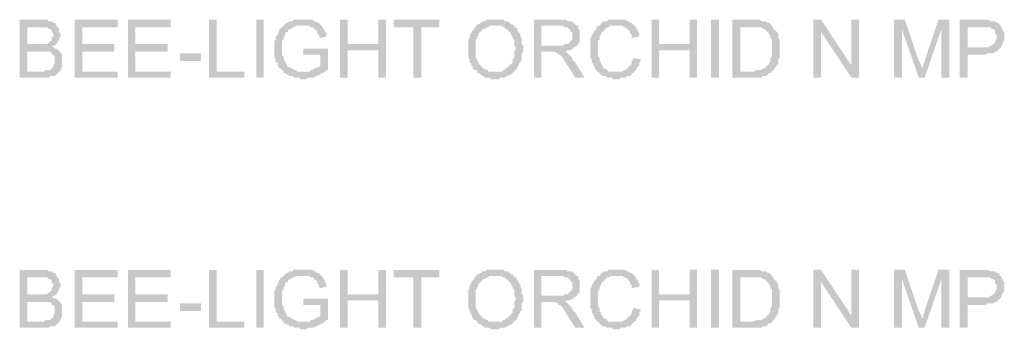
# Model space of a CAD drawing. Header units: millimetres. Extents: x -523 to 1404227, y -783705 to 1038705.
# Tile 174 of 256: x 402422 to 405153, y 240716 to 241575. Entities that reach past the tile are written whole.
import ezdxf

# ---------------------------------------------------------------- set-up
doc = ezdxf.new("R2010")
doc.units = ezdxf.units.MM
doc.linetypes.add('ACAD_ISO08W100', pattern=[36, 24, -3, 6, -3])
doc.layers.add('!!ELEKTRYKA', color=7, linetype='Continuous')

msp = doc.modelspace()

# ---------------------------------------------------------------- hatches: boundary and pattern name
at = {"layer": '!!ELEKTRYKA', "linetype": 'ACAD_ISO08W100'}
for points in [[(402480.96, 241575.39), (402421.94, 241575.39), (402421.94, 241414.51), (402480.96, 241414.51), (402485.72, 241414.51), (402489.53, 241414.51), (402498.1, 241414.51), (402501.9, 241414.51), (402501.9, 241414.51), (402506.66, 241418.79), (402510.47, 241418.79), (402515.23, 241418.79), (402519.04, 241418.79), (402523.8, 241422.98), (402527.61, 241427.26), (402527.61, 241427.26), (402527.61, 241427.26), (402532.37, 241431.45), (402442.88, 241431.45), (402442.88, 241486.47), (402480.96, 241486.47), (402532.37, 241490.76), (402527.61, 241490.76), (402523.8, 241494.95), (402519.04, 241494.95), (402515.23, 241499.23), (402510.47, 241499.23), (402510.47, 241499.23), (402515.23, 241503.42), (402519.04, 241503.42), (402442.88, 241507.7), (402442.88, 241554.25), (402472.39, 241554.25), (402527.61, 241554.25), (402523.8, 241558.44), (402523.8, 241562.73), (402519.04, 241566.91), (402515.23, 241566.91), (402510.47, 241571.2), (402506.66, 241571.2), (402506.66, 241571.2), (402501.9, 241571.2), (402498.1, 241575.39), (402489.53, 241575.39), (402485.72, 241575.39)], [(402693.32, 241575.36), (402574.44, 241575.36), (402574.44, 241414.54), (402693.32, 241414.54), (402693.32, 241431.47), (402595.36, 241431.47), (402595.36, 241486.54), (402684.76, 241486.54), (402684.76, 241507.65), (402595.36, 241507.65), (402595.36, 241554.25), (402693.32, 241554.25)], [(402840.88, 241575.48), (402722.11, 241575.48), (402722.11, 241414.62), (402840.88, 241414.62), (402840.88, 241431.53), (402743.01, 241431.53), (402743.01, 241486.55), (402832.33, 241486.55), (402832.33, 241507.73), (402743.01, 241507.73), (402743.01, 241554.29), (402840.88, 241554.29)], [(402967.94, 241575.38), (402947.07, 241575.38), (402947.07, 241414.48), (403044.79, 241414.48), (403044.79, 241431.46), (402967.94, 241431.46)], [(403209.1, 241575.49), (403204.36, 241575.49), (403200.57, 241575.49), (403195.83, 241575.49), (403192.04, 241575.49), (403183.51, 241575.49), (403179.72, 241575.49), (403179.72, 241571.23), (403174.99, 241571.23), (403171.2, 241571.23), (403166.46, 241566.96), (403162.67, 241566.96), (403157.93, 241562.7), (403157.93, 241562.7), (403154.14, 241558.53), (403149.4, 241554.26), (403145.61, 241554.26), (403145.61, 241550), (403140.87, 241545.83), (403140.87, 241541.57), (403137.08, 241537.3), (403137.08, 241537.3), (403137.08, 241533.13), (403132.34, 241528.87), (403132.34, 241524.6), (403132.34, 241520.43), (403128.55, 241516.17), (403128.55, 241511.91), (403128.55, 241507.74), (403128.55, 241503.47), (403128.55, 241499.21), (403128.55, 241495.04), (403128.55, 241490.77), (403128.55, 241486.51), (403128.55, 241482.34), (403128.55, 241473.81), (403128.55, 241469.64), (403132.34, 241465.38), (403132.34, 241461.11), (403132.34, 241456.94), (403137.08, 241456.94), (403137.08, 241452.68), (403137.08, 241448.42), (403140.87, 241444.25), (403140.87, 241439.98), (403145.61, 241439.98), (403149.4, 241435.72), (403154.14, 241431.55), (403154.14, 241427.28), (403209.1, 241431.55), (403204.36, 241431.55), (403200.57, 241431.55), (403195.83, 241431.55), (403192.04, 241431.55), (403188.25, 241435.72), (403183.51, 241435.72), (403179.72, 241439.98), (403174.99, 241439.98), (403171.2, 241444.25), (403166.46, 241444.25), (403162.67, 241448.42), (403162.67, 241452.68), (403157.93, 241456.94), (403157.93, 241461.11), (403157.93, 241461.11), (403154.14, 241465.38), (403154.14, 241469.64), (403154.14, 241473.81), (403149.4, 241478.08), (403149.4, 241482.34), (403149.4, 241486.51), (403149.4, 241490.77), (403149.4, 241495.04), (403149.4, 241495.04), (403149.4, 241503.47), (403149.4, 241507.74), (403149.4, 241511.91), (403149.4, 241516.17), (403154.14, 241520.43), (403154.14, 241524.6), (403154.14, 241528.87), (403157.93, 241528.87), (403157.93, 241533.13), (403157.93, 241537.3), (403162.67, 241541.57), (403166.46, 241541.57), (403166.46, 241545.83), (403171.2, 241550), (403174.99, 241550), (403179.72, 241554.26), (403183.51, 241554.26), (403183.51, 241554.26), (403188.25, 241558.53), (403192.04, 241558.53), (403195.83, 241558.53), (403204.36, 241558.53), (403209.1, 241558.53), (403259.32, 241558.53), (403255.53, 241562.7), (403251.74, 241566.96), (403247, 241566.96), (403243.21, 241571.23), (403238.48, 241571.23), (403238.48, 241571.23), (403234.69, 241575.49), (403229.95, 241575.49), (403226.16, 241575.49), (403221.42, 241575.49), (403217.63, 241575.49), (403212.89, 241575.49)], [(403331.55, 241575.47), (403310.73, 241575.47), (403310.73, 241414.57), (403331.55, 241414.57), (403331.55, 241490.76), (403416.73, 241490.76), (403331.55, 241507.7)], [(403438.11, 241575.37), (403416.34, 241575.37), (403416.34, 241507.7), (403332.12, 241507.7), (403416.34, 241490.76), (403416.34, 241414.58), (403438.11, 241414.58)], [(403585.8, 241575.44), (403459.09, 241575.44), (403459.09, 241554.26), (403513.93, 241554.26), (403513.93, 241414.5), (403535.68, 241414.5), (403535.68, 241554.26), (403585.8, 241554.26)], [(403742.62, 241575.45), (403742.62, 241575.45), (403734.12, 241575.45), (403729.4, 241575.45), (403725.62, 241575.45), (403720.9, 241575.45), (403717.13, 241575.45), (403712.41, 241571.2), (403708.63, 241571.2), (403703.91, 241571.2), (403703.91, 241566.95), (403700.13, 241566.95), (403695.41, 241562.7), (403691.63, 241562.7), (403742.62, 241558.55), (403746.4, 241558.55), (403751.12, 241558.55), (403754.89, 241558.55), (403759.61, 241558.55), (403763.39, 241554.3), (403768.11, 241554.3), (403768.11, 241550.05), (403771.89, 241550.05), (403776.61, 241545.8), (403780.39, 241541.55), (403780.39, 241541.55), (403785.11, 241537.3), (403785.11, 241533.15), (403788.88, 241528.9), (403788.88, 241524.65), (403793.6, 241520.4), (403793.6, 241516.15), (403793.6, 241511.9), (403793.6, 241507.75), (403793.6, 241503.5), (403797.38, 241499.25), (403797.38, 241495), (403797.38, 241490.75), (403793.6, 241486.51), (403793.6, 241482.35), (403793.6, 241478.1), (403793.6, 241473.85), (403793.6, 241469.61), (403788.88, 241465.36), (403788.88, 241461.11), (403788.88, 241456.86), (403785.11, 241452.71), (403780.39, 241448.46), (403780.39, 241448.46), (403780.39, 241448.46), (403776.61, 241444.21), (403771.89, 241439.96), (403768.11, 241439.96), (403768.11, 241435.71), (403763.39, 241435.71), (403759.61, 241431.46), (403754.89, 241431.46), (403751.12, 241431.46), (403746.4, 241431.46), (403742.62, 241431.46), (403793.6, 241431.46), (403793.6, 241431.46), (403797.38, 241435.71), (403802.1, 241439.96), (403802.1, 241444.21), (403805.88, 241448.46), (403805.88, 241452.71), (403805.88, 241452.71), (403810.6, 241456.86), (403810.6, 241461.11), (403814.38, 241461.11), (403814.38, 241465.36), (403814.38, 241469.61), (403814.38, 241473.85), (403814.38, 241482.35), (403819.1, 241486.51), (403819.1, 241490.75), (403819.1, 241495), (403819.1, 241499.25), (403819.1, 241503.5), (403814.38, 241507.75), (403814.38, 241511.9), (403814.38, 241516.15), (403814.38, 241520.4), (403814.38, 241524.65), (403810.6, 241528.9), (403810.6, 241533.15), (403810.6, 241537.3), (403805.88, 241537.3), (403805.88, 241541.55), (403802.1, 241545.8), (403802.1, 241550.05), (403797.38, 241554.3), (403793.6, 241554.3), (403793.6, 241558.55), (403788.88, 241562.7), (403785.11, 241562.7), (403780.39, 241566.95), (403780.39, 241566.95), (403776.61, 241571.2), (403771.89, 241571.2), (403768.11, 241571.2), (403763.39, 241575.45), (403759.61, 241575.45), (403754.89, 241575.45), (403751.12, 241575.45), (403746.4, 241575.45)], [(403919.96, 241575.41), (403848.28, 241575.41), (403848.28, 241414.59), (403869.03, 241414.59), (403869.03, 241486.56), (403894.49, 241486.56), (403933.16, 241486.56), (403933.16, 241486.56), (403941.65, 241490.8), (403945.43, 241490.8), (403950.14, 241490.8), (403953.91, 241495.05), (403958.63, 241495.05), (403958.63, 241499.2), (403962.4, 241499.2), (403967.12, 241503.44), (403967.12, 241503.44), (403869.03, 241503.44), (403869.03, 241558.52), (403919.96, 241558.52), (403967.12, 241558.52), (403962.4, 241562.77), (403958.63, 241567.01), (403958.63, 241567.01), (403953.91, 241571.16), (403950.14, 241571.16), (403950.14, 241571.16), (403945.43, 241571.16), (403941.65, 241571.16), (403936.94, 241575.41), (403928.45, 241575.41), (403924.67, 241575.41)], [(404076.53, 241575.42), (404076.53, 241575.42), (404072.76, 241575.42), (404068.05, 241575.42), (404064.28, 241575.42), (404059.57, 241575.42), (404055.8, 241575.42), (404051.09, 241571.18), (404047.32, 241571.18), (404042.61, 241571.18), (404038.84, 241566.94), (404038.84, 241566.94), (404034.13, 241566.94), (404034.13, 241562.7), (404030.36, 241558.46), (404025.65, 241558.46), (404021.88, 241554.32), (404021.88, 241550.08), (404017.17, 241545.84), (404013.4, 241541.6), (404013.4, 241537.36), (404013.4, 241537.36), (404008.69, 241533.12), (404008.69, 241533.12), (404008.69, 241528.88), (404004.92, 241524.64), (404004.92, 241520.4), (404004.92, 241516.16), (404004.92, 241511.92), (404004.92, 241503.44), (404004.92, 241499.2), (404004.92, 241495.05), (404004.92, 241490.81), (404004.92, 241486.57), (404004.92, 241482.33), (404004.92, 241478.09), (404004.92, 241473.85), (404004.92, 241469.61), (404008.69, 241465.37), (404008.69, 241461.13), (404008.69, 241456.89), (404013.4, 241452.65), (404013.4, 241452.65), (404013.4, 241448.41), (404017.17, 241444.17), (404017.17, 241439.93), (404021.88, 241435.69), (404021.88, 241431.54), (404025.65, 241431.54), (404030.36, 241427.3), (404076.53, 241431.54), (404076.53, 241431.54), (404068.05, 241431.54), (404064.28, 241431.54), (404059.57, 241431.54), (404055.8, 241431.54), (404051.09, 241435.69), (404051.09, 241435.69), (404047.32, 241439.93), (404042.61, 241439.93), (404038.84, 241444.17), (404038.84, 241448.41), (404034.13, 241452.65), (404034.13, 241456.89), (404030.36, 241461.13), (404030.36, 241461.13), (404030.36, 241465.37), (404030.36, 241469.61), (404025.65, 241473.85), (404025.65, 241478.09), (404025.65, 241482.33), (404025.65, 241486.57), (404025.65, 241490.81), (404025.65, 241495.05), (404025.65, 241495.05), (404025.65, 241499.2), (404025.65, 241503.44), (404025.65, 241507.68), (404025.65, 241511.92), (404025.65, 241516.16), (404030.36, 241520.4), (404030.36, 241524.64), (404030.36, 241528.88), (404034.13, 241533.12), (404034.13, 241537.36), (404038.84, 241541.6), (404042.61, 241545.84), (404042.61, 241545.84), (404047.32, 241550.08), (404047.32, 241550.08), (404051.09, 241554.32), (404055.8, 241554.32), (404059.57, 241558.46), (404064.28, 241558.46), (404068.05, 241558.46), (404072.76, 241558.46), (404076.53, 241558.46), (404127.41, 241558.46), (404123.64, 241562.7), (404118.93, 241566.94), (404115.16, 241566.94), (404115.16, 241566.94), (404110.45, 241571.18), (404106.68, 241571.18), (404101.97, 241575.42), (404098.2, 241575.42), (404093.49, 241575.42), (404089.72, 241575.42), (404085.01, 241575.42)], [(404195.38, 241575.39), (404174.67, 241575.39), (404174.67, 241414.54), (404195.38, 241414.54), (404195.38, 241490.68), (404280.08, 241490.68), (404195.38, 241507.62)], [(404300.77, 241575.43), (404280.07, 241575.43), (404280.07, 241507.67), (404195.37, 241507.67), (404280.07, 241490.83), (404280.07, 241414.6), (404300.77, 241414.6)], [(404454.39, 241575.45), (404398.94, 241575.45), (404398.94, 241414.55), (404458.14, 241414.55), (404462.84, 241414.55), (404466.6, 241414.55), (404471.3, 241414.55), (404475.06, 241414.55), (404479.76, 241414.55), (404483.52, 241418.78), (404488.22, 241418.78), (404491.98, 241418.78), (404496.68, 241423.01), (404496.68, 241423.01), (404500.44, 241427.24), (404505.14, 241427.24), (404508.9, 241431.47), (404508.9, 241431.47), (404420.55, 241431.47), (404420.55, 241554.21), (404454.39, 241554.21), (404508.9, 241558.44), (404505.14, 241562.67), (404505.14, 241562.67), (404500.44, 241566.9), (404496.68, 241566.9), (404491.98, 241571.13), (404488.22, 241571.13), (404483.52, 241571.13), (404483.52, 241571.13), (404479.76, 241571.13), (404475.06, 241575.45), (404471.3, 241575.45), (404466.6, 241575.45), (404458.14, 241575.45)], [(404644.79, 241575.43), (404623.2, 241575.43), (404623.2, 241414.58), (404644.79, 241414.58), (404644.79, 241541.55)], [(404750.35, 241575.41), (404728.78, 241575.41), (404728.78, 241448.43), (404728.78, 241414.58), (404750.35, 241414.58)], [(404877.46, 241575.43), (404847.47, 241575.43), (404847.47, 241414.54), (404869.02, 241414.54), (404869.02, 241550.04)], [(404877.29, 241575.37), (404868.86, 241549.98), (404915.71, 241414.5), (404924.14, 241435.68), (404924.14, 241439.89), (404924.14, 241444.2), (404924.14, 241448.42), (404919.46, 241452.63), (404919.46, 241456.85), (404915.71, 241461.07)], [(404999.39, 241575.41), (404970.36, 241575.41), (404931.95, 241461.14), (404931.95, 241461.14), (404931.95, 241456.92), (404928.21, 241452.71), (404928.21, 241448.4), (404928.21, 241444.18), (404923.52, 241439.97), (404923.52, 241435.75), (404915.09, 241414.58), (404931.95, 241414.58), (404978.79, 241550.02)], [(405088.61, 241575.41), (405029.64, 241575.41), (405029.64, 241414.52), (405051.17, 241414.52), (405051.17, 241478.07), (405093.29, 241478.07), (405097.03, 241478.07), (405101.71, 241478.07), (405105.45, 241482.29), (405110.13, 241482.29), (405113.88, 241482.29), (405118.56, 241482.29), (405123.24, 241482.29), (405126.98, 241486.5), (405131.66, 241486.5), (405135.41, 241490.71), (405135.41, 241490.71), (405140.09, 241495.02), (405140.09, 241495.02), (405051.17, 241499.23), (405051.17, 241554.26), (405093.29, 241554.26), (405143.83, 241558.47), (405140.09, 241558.47), (405140.09, 241562.68), (405135.41, 241566.99), (405131.66, 241566.99), (405126.98, 241571.2), (405123.24, 241571.2), (405118.56, 241571.2), (405113.88, 241571.2), (405113.88, 241571.2), (405110.13, 241575.41), (405105.45, 241575.41), (405101.71, 241575.41), (405097.03, 241575.41)], [(402527.35, 241554.26), (402472.15, 241554.26), (402476.91, 241554.26), (402480.71, 241554.26), (402489.28, 241554.26), (402493.09, 241554.26), (402493.09, 241554.26), (402497.85, 241554.26), (402497.85, 241554.26), (402501.65, 241550.07), (402506.41, 241550.07), (402510.22, 241545.78), (402510.22, 241545.78), (402510.22, 241541.6), (402514.98, 241537.31), (402514.98, 241533.13), (402514.98, 241528.84), (402510.22, 241524.65), (402510.22, 241520.47), (402510.22, 241516.18), (402506.41, 241516.18), (402506.41, 241512), (402501.65, 241512), (402497.85, 241507.71), (402493.09, 241507.71), (402493.09, 241507.71), (402489.28, 241507.71), (402480.71, 241507.71), (402476.91, 241507.71), (402442.64, 241507.71), (402518.79, 241503.52), (402522.59, 241507.71), (402527.35, 241512), (402527.35, 241516.18), (402531.16, 241516.18), (402531.16, 241520.47), (402531.16, 241524.65), (402535.92, 241528.84), (402535.92, 241533.13), (402535.92, 241533.13), (402535.92, 241537.31), (402531.16, 241541.6), (402531.16, 241545.78), (402531.16, 241550.07)], [(403260.43, 241558.5), (403209.29, 241558.5), (403209.29, 241558.5), (403213.08, 241558.5), (403217.81, 241558.5), (403221.6, 241558.5), (403226.34, 241558.5), (403230.12, 241554.24), (403230.12, 241554.24), (403234.86, 241554.24), (403238.65, 241549.97), (403243.38, 241545.81), (403247.17, 241545.81), (403247.17, 241541.55), (403247.17, 241537.28), (403251.91, 241533.12), (403251.91, 241528.85), (403255.7, 241524.59), (403272.75, 241528.85), (403272.75, 241533.12), (403272.75, 241537.28), (403268.96, 241541.55), (403268.96, 241545.81), (403264.22, 241549.97), (403264.22, 241554.24), (403260.43, 241554.24)], [(403691.6, 241562.73), (403686.88, 241558.48), (403686.88, 241554.32), (403683.1, 241554.32), (403683.1, 241550.08), (403678.38, 241545.83), (403678.38, 241545.83), (403674.6, 241541.58), (403674.6, 241537.33), (403669.88, 241533.08), (403669.88, 241528.92), (403669.88, 241524.67), (403666.1, 241520.42), (403666.1, 241516.17), (403666.1, 241511.92), (403666.1, 241507.77), (403666.1, 241503.52), (403666.1, 241499.27), (403666.1, 241490.77), (403666.1, 241490.77), (403666.1, 241486.52), (403666.1, 241482.37), (403666.1, 241478.12), (403666.1, 241473.87), (403666.1, 241469.62), (403669.88, 241465.37), (403669.88, 241461.12), (403669.88, 241456.97), (403674.6, 241452.72), (403674.6, 241452.72), (403674.6, 241448.47), (403678.38, 241444.22), (403678.38, 241439.97), (403683.1, 241435.72), (403686.88, 241435.72), (403691.6, 241431.56), (403691.6, 241427.31), (403695.38, 241427.31), (403700.1, 241423.06), (403703.87, 241423.06), (403703.87, 241418.81), (403708.6, 241418.81), (403712.37, 241414.57), (403717.1, 241414.57), (403720.87, 241414.57), (403725.59, 241414.57), (403729.37, 241410.32), (403737.87, 241410.32), (403742.59, 241410.32), (403742.59, 241410.32), (403746.37, 241410.32), (403751.09, 241410.32), (403754.87, 241414.57), (403759.59, 241414.57), (403763.37, 241414.57), (403768.09, 241414.57), (403771.87, 241418.81), (403776.59, 241418.81), (403780.36, 241423.06), (403780.36, 241423.06), (403785.09, 241423.06), (403788.86, 241427.31), (403792.64, 241431.56), (403742.59, 241431.56), (403742.59, 241431.56), (403734.09, 241431.56), (403729.37, 241431.56), (403725.59, 241431.56), (403720.87, 241431.56), (403720.87, 241435.72), (403717.1, 241435.72), (403712.37, 241439.97), (403708.6, 241439.97), (403703.87, 241444.22), (403700.1, 241448.47), (403700.1, 241448.47), (403700.1, 241448.47), (403695.38, 241452.72), (403695.38, 241456.97), (403691.6, 241461.12), (403691.6, 241465.37), (403686.88, 241469.62), (403686.88, 241473.87), (403686.88, 241478.12), (403686.88, 241482.37), (403686.88, 241486.52), (403686.88, 241490.77), (403686.88, 241495.02), (403686.88, 241503.52), (403686.88, 241507.77), (403686.88, 241511.92), (403686.88, 241516.17), (403686.88, 241520.42), (403691.6, 241524.67), (403691.6, 241528.92), (403695.38, 241533.08), (403695.38, 241537.33), (403695.38, 241537.33), (403700.1, 241541.58), (403703.87, 241545.83), (403703.87, 241545.83), (403708.6, 241550.08), (403712.37, 241550.08), (403717.1, 241554.32), (403720.87, 241554.32), (403725.59, 241558.48), (403729.37, 241558.48), (403734.09, 241558.48), (403737.87, 241558.48), (403742.59, 241558.48)], [(403966.8, 241558.5), (403920.59, 241558.5), (403924.37, 241558.5), (403929.08, 241558.5), (403932.85, 241554.25), (403937.57, 241554.25), (403941.34, 241554.25), (403946.06, 241550.01), (403946.06, 241550.01), (403949.83, 241545.77), (403949.83, 241541.52), (403954.54, 241541.52), (403954.54, 241537.28), (403954.54, 241528.88), (403954.54, 241528.88), (403954.54, 241524.64), (403954.54, 241520.4), (403949.83, 241516.15), (403949.83, 241516.15), (403946.06, 241511.91), (403941.34, 241507.67), (403937.57, 241507.67), (403937.57, 241507.67), (403932.85, 241507.67), (403929.08, 241503.42), (403924.37, 241503.42), (403920.59, 241503.42), (403915.88, 241503.42), (403869.67, 241503.42), (403966.8, 241503.42), (403971.52, 241507.67), (403971.52, 241511.91), (403975.29, 241511.91), (403975.29, 241516.15), (403975.29, 241520.4), (403975.29, 241524.64), (403975.29, 241528.88), (403975.29, 241533.13), (403975.29, 241537.28), (403975.29, 241541.52), (403975.29, 241545.77), (403971.52, 241550.01), (403971.52, 241554.25), (403971.52, 241558.5)], [(404128.23, 241558.44), (404077.37, 241558.44), (404081.14, 241558.44), (404085.85, 241558.44), (404089.62, 241558.44), (404094.32, 241558.44), (404098.09, 241554.2), (404102.8, 241554.2), (404106.57, 241549.97), (404106.57, 241549.97), (404111.28, 241545.73), (404115.04, 241541.49), (404115.04, 241537.25), (404119.75, 241533.01), (404119.75, 241528.78), (404119.75, 241524.54), (404140.47, 241528.78), (404140.47, 241533.01), (404140.47, 241537.25), (404136.71, 241541.49), (404136.71, 241545.73), (404132, 241549.97), (404132, 241554.2)], [(404508.91, 241558.57), (404453.47, 241554.34), (404453.47, 241554.34), (404461.92, 241554.34), (404466.62, 241554.34), (404470.38, 241554.34), (404475.08, 241554.34), (404478.84, 241554.34), (404478.84, 241554.34), (404483.54, 241550.02), (404487.3, 241550.02), (404487.3, 241550.02), (404491.99, 241545.79), (404495.75, 241541.56), (404500.45, 241537.33), (404500.45, 241533.1), (404500.45, 241533.1), (404504.21, 241533.1), (404504.21, 241528.87), (404504.21, 241524.64), (404508.91, 241520.42), (404508.91, 241516.19), (404508.91, 241511.96), (404508.91, 241507.73), (404508.91, 241499.27), (404508.91, 241495.04), (404508.91, 241490.82), (404508.91, 241486.59), (404508.91, 241482.36), (404508.91, 241478.13), (404508.91, 241473.9), (404504.21, 241469.58), (404504.21, 241465.35), (404504.21, 241465.35), (404504.21, 241456.89), (404500.45, 241456.89), (404500.45, 241452.66), (404495.75, 241448.43), (404491.99, 241444.21), (404491.99, 241444.21), (404487.3, 241439.98), (404483.54, 241439.98), (404478.84, 241435.75), (404478.84, 241435.75), (404475.08, 241435.75), (404470.38, 241435.75), (404466.62, 241435.75), (404458.17, 241431.52), (404453.47, 241431.52), (404419.64, 241431.52), (404508.91, 241431.52), (404512.67, 241435.75), (404517.37, 241439.98), (404517.37, 241444.21), (404521.12, 241444.21), (404521.12, 241448.43), (404525.82, 241452.66), (404525.82, 241456.89), (404525.82, 241461.12), (404525.82, 241465.35), (404529.58, 241469.58), (404529.58, 241473.9), (404529.58, 241478.13), (404529.58, 241482.36), (404529.58, 241486.59), (404529.58, 241490.82), (404529.58, 241495.04), (404529.58, 241499.27), (404529.58, 241503.5), (404529.58, 241507.73), (404529.58, 241511.96), (404529.58, 241516.19), (404529.58, 241520.42), (404525.82, 241524.64), (404525.82, 241528.87), (404525.82, 241533.1), (404525.82, 241537.33), (404521.12, 241541.56), (404521.12, 241545.79), (404517.37, 241545.79), (404512.67, 241550.02), (404512.67, 241554.34)], [(405144.62, 241558.41), (405093.15, 241554.2), (405093.15, 241554.2), (405101.57, 241554.2), (405106.25, 241554.2), (405109.99, 241554.2), (405109.99, 241554.2), (405114.67, 241554.2), (405118.41, 241549.99), (405123.09, 241549.99), (405126.84, 241545.77), (405126.84, 241545.77), (405126.84, 241541.56), (405126.84, 241537.26), (405131.52, 241533.05), (405131.52, 241528.84), (405131.52, 241524.62), (405131.52, 241520.32), (405126.84, 241516.11), (405126.84, 241511.9), (405123.09, 241507.69), (405123.09, 241507.69), (405118.41, 241503.38), (405114.67, 241503.38), (405109.99, 241499.17), (405106.25, 241499.17), (405101.57, 241499.17), (405097.83, 241499.17), (405093.15, 241499.17), (405051.03, 241499.17), (405139.94, 241494.96), (405144.62, 241499.17), (405144.62, 241503.38), (405148.36, 241507.69), (405148.36, 241511.9), (405153.04, 241516.11), (405153.04, 241520.32), (405153.04, 241524.62), (405153.04, 241528.84), (405153.04, 241528.84), (405153.04, 241533.05), (405153.04, 241537.26), (405153.04, 241541.56), (405148.36, 241545.77), (405148.36, 241549.99), (405144.62, 241554.2)], [(402531.16, 241490.77), (402480.71, 241486.58), (402480.71, 241486.58), (402484.52, 241486.58), (402489.28, 241486.58), (402493.09, 241486.58), (402497.85, 241486.58), (402501.65, 241486.58), (402506.41, 241486.58), (402510.22, 241482.3), (402510.22, 241478.11), (402514.98, 241478.11), (402518.79, 241473.83), (402518.79, 241469.64), (402518.79, 241465.36), (402518.79, 241461.17), (402518.79, 241461.17), (402518.79, 241456.88), (402518.79, 241452.7), (402514.98, 241448.41), (402514.98, 241444.23), (402510.22, 241439.94), (402510.22, 241439.94), (402506.41, 241435.75), (402501.65, 241435.75), (402497.85, 241435.75), (402497.85, 241435.75), (402493.09, 241435.75), (402489.28, 241431.57), (402480.71, 241431.57), (402442.64, 241431.57), (402531.16, 241431.57), (402535.92, 241435.75), (402535.92, 241439.94), (402539.73, 241444.23), (402539.73, 241448.41), (402539.73, 241452.7), (402539.73, 241456.88), (402539.73, 241461.17), (402539.73, 241465.36), (402539.73, 241469.64), (402539.73, 241473.83), (402539.73, 241478.11), (402535.92, 241482.3), (402535.92, 241486.58), (402531.16, 241486.58)], [(403277.25, 241495.04), (403209.04, 241495.04), (403209.04, 241478.08), (403255.46, 241478.08), (403255.46, 241448.43), (403255.46, 241448.43), (403251.67, 241444.16), (403246.94, 241444.16), (403243.15, 241439.99), (403238.41, 241439.99), (403234.62, 241435.73), (403234.62, 241435.73), (403229.88, 241435.73), (403226.09, 241431.47), (403221.35, 241431.47), (403217.56, 241431.47), (403213.77, 241431.47), (403209.04, 241431.47), (403154.08, 241427.3), (403157.87, 241427.3), (403162.61, 241423.03), (403166.4, 241423.03), (403171.14, 241418.77), (403174.93, 241418.77), (403179.67, 241418.77), (403183.46, 241414.6), (403188.19, 241414.6), (403191.98, 241414.6), (403196.72, 241414.6), (403200.51, 241410.34), (403205.25, 241410.34), (403209.04, 241410.34), (403213.77, 241410.34), (403217.56, 241410.34), (403221.35, 241414.6), (403226.09, 241414.6), (403229.88, 241414.6), (403234.62, 241414.6), (403238.41, 241414.6), (403243.15, 241418.77), (403243.15, 241418.77), (403246.94, 241418.77), (403251.67, 241423.03), (403255.46, 241423.03), (403260.2, 241427.3), (403263.99, 241427.3), (403268.73, 241431.47), (403272.52, 241435.73), (403277.25, 241435.73)], [(403932.92, 241486.52), (403895.2, 241486.52), (403898.97, 241486.52), (403903.69, 241486.52), (403907.46, 241486.52), (403907.46, 241486.52), (403912.17, 241482.27), (403915.94, 241482.27), (403915.94, 241478.03), (403920.66, 241478.03), (403924.43, 241473.79), (403929.14, 241469.54), (403929.14, 241465.3), (403932.92, 241465.3), (403932.92, 241461.06), (403937.63, 241456.91), (403937.63, 241452.67), (403941.4, 241448.42), (403963.09, 241414.57), (403988.55, 241414.57), (403963.09, 241456.91), (403963.09, 241456.91), (403958.37, 241461.06), (403954.6, 241465.3), (403954.6, 241469.54), (403949.89, 241473.79), (403946.12, 241478.03), (403946.12, 241478.03), (403941.4, 241482.27), (403941.4, 241482.27), (403937.63, 241486.52)], [(404123.72, 241469.58), (404123.72, 241469.58), (404123.72, 241465.35), (404119, 241461.11), (404119, 241456.87), (404119, 241452.63), (404115.24, 241448.39), (404110.53, 241444.15), (404110.53, 241444.15), (404106.76, 241439.91), (404106.76, 241439.91), (404102.05, 241435.76), (404098.28, 241435.76), (404093.57, 241431.52), (404089.8, 241431.52), (404085.09, 241431.52), (404081.32, 241431.52), (404076.61, 241431.52), (404030.45, 241427.29), (404034.22, 241423.05), (404034.22, 241423.05), (404038.93, 241418.81), (404042.7, 241418.81), (404047.41, 241418.81), (404051.17, 241414.57), (404055.89, 241414.57), (404059.65, 241414.57), (404064.36, 241414.57), (404068.13, 241410.33), (404072.84, 241410.33), (404076.61, 241410.33), (404081.32, 241410.33), (404085.09, 241410.33), (404089.8, 241414.57), (404093.57, 241414.57), (404098.28, 241414.57), (404102.05, 241414.57), (404106.76, 241418.81), (404110.53, 241418.81), (404115.24, 241418.81), (404119, 241423.05), (404119, 241427.29), (404123.72, 241427.29), (404127.48, 241431.52), (404127.48, 241431.52), (404132.19, 241435.76), (404132.19, 241439.91), (404135.96, 241444.15), (404140.67, 241448.39), (404140.67, 241452.63), (404140.67, 241456.87), (404144.44, 241461.11), (404144.44, 241465.35)], [(402480.96, 240881.13), (402421.94, 240881.13), (402421.94, 240720.25), (402480.96, 240720.25), (402485.72, 240720.25), (402489.53, 240720.25), (402498.1, 240720.25), (402501.9, 240720.25), (402501.9, 240720.25), (402506.66, 240724.44), (402510.47, 240724.44), (402515.23, 240724.44), (402519.04, 240724.44), (402523.8, 240728.72), (402527.61, 240732.91), (402527.61, 240732.91), (402527.61, 240732.91), (402532.37, 240737.19), (402442.88, 240737.19), (402442.88, 240792.21), (402480.96, 240792.21), (402532.37, 240796.5), (402527.61, 240796.5), (402523.8, 240800.69), (402519.04, 240800.69), (402515.23, 240804.88), (402510.47, 240804.88), (402510.47, 240804.88), (402515.23, 240809.16), (402519.04, 240809.16), (402442.88, 240813.35), (402442.88, 240859.99), (402472.39, 240859.99), (402527.61, 240859.99), (402523.8, 240864.18), (402523.8, 240868.47), (402519.04, 240872.65), (402515.23, 240872.65), (402510.47, 240876.84), (402506.66, 240876.84), (402506.66, 240876.84), (402501.9, 240876.84), (402498.1, 240881.13), (402489.53, 240881.13), (402485.72, 240881.13)], [(402527.35, 240859.99), (402472.15, 240859.99), (402476.91, 240859.99), (402480.71, 240859.99), (402489.28, 240859.99), (402493.09, 240859.99), (402493.09, 240859.99), (402497.85, 240859.99), (402497.85, 240859.99), (402501.65, 240855.81), (402506.41, 240855.81), (402510.22, 240851.52), (402510.22, 240851.52), (402510.22, 240847.34), (402514.98, 240843.05), (402514.98, 240838.86), (402514.98, 240834.58), (402510.22, 240830.39), (402510.22, 240826.11), (402510.22, 240821.92), (402506.41, 240821.92), (402506.41, 240817.64), (402501.65, 240817.64), (402497.85, 240813.45), (402493.09, 240813.45), (402493.09, 240813.45), (402489.28, 240813.45), (402480.71, 240813.45), (402476.91, 240813.45), (402442.64, 240813.45), (402518.79, 240809.17), (402522.59, 240813.45), (402527.35, 240817.64), (402527.35, 240821.92), (402531.16, 240821.92), (402531.16, 240826.11), (402531.16, 240830.39), (402535.92, 240834.58), (402535.92, 240838.86), (402535.92, 240838.86), (402535.92, 240843.05), (402531.16, 240847.34), (402531.16, 240851.52), (402531.16, 240855.81)], [(402693.32, 240881.12), (402574.44, 240881.12), (402574.44, 240720.21), (402693.32, 240720.21), (402693.32, 240737.13), (402595.36, 240737.13), (402595.36, 240792.2), (402684.76, 240792.2), (402684.76, 240813.41), (402595.36, 240813.41), (402595.36, 240859.91), (402693.32, 240859.91)], [(402840.88, 240881.13), (402722.11, 240881.13), (402722.11, 240720.28), (402840.88, 240720.28), (402840.88, 240737.19), (402743.01, 240737.19), (402743.01, 240792.3), (402832.33, 240792.3), (402832.33, 240813.39), (402743.01, 240813.39), (402743.01, 240860.04), (402840.88, 240860.04)], [(402967.94, 240881.1), (402947.07, 240881.1), (402947.07, 240720.19), (403044.79, 240720.19), (403044.79, 240737.18), (402967.94, 240737.18)], [(403209.1, 240881.17), (403204.36, 240881.17), (403200.57, 240881.17), (403195.83, 240881.17), (403192.04, 240881.17), (403183.51, 240881.17), (403179.72, 240881.17), (403179.72, 240876.91), (403174.99, 240876.91), (403171.2, 240876.91), (403166.46, 240872.74), (403162.67, 240872.74), (403157.93, 240868.47), (403157.93, 240868.47), (403154.14, 240864.21), (403149.4, 240860.04), (403145.61, 240860.04), (403145.61, 240855.78), (403140.87, 240851.51), (403140.87, 240847.25), (403137.08, 240843.08), (403137.08, 240843.08), (403137.08, 240838.81), (403132.34, 240834.55), (403132.34, 240830.38), (403132.34, 240826.11), (403128.55, 240821.85), (403128.55, 240817.68), (403128.55, 240813.42), (403128.55, 240809.15), (403128.55, 240804.98), (403128.55, 240800.72), (403128.55, 240796.45), (403128.55, 240792.28), (403128.55, 240788.02), (403128.55, 240779.59), (403128.55, 240775.32), (403132.34, 240771.06), (403132.34, 240766.89), (403132.34, 240762.62), (403137.08, 240762.62), (403137.08, 240758.36), (403137.08, 240754.19), (403140.87, 240749.93), (403140.87, 240745.66), (403145.61, 240745.66), (403149.4, 240741.49), (403154.14, 240737.23), (403154.14, 240732.96), (403209.1, 240737.23), (403204.36, 240737.23), (403200.57, 240737.23), (403195.83, 240737.23), (403192.04, 240737.23), (403188.25, 240741.49), (403183.51, 240741.49), (403179.72, 240745.66), (403174.99, 240745.66), (403171.2, 240749.93), (403166.46, 240749.93), (403162.67, 240754.19), (403162.67, 240758.36), (403157.93, 240762.62), (403157.93, 240766.89), (403157.93, 240766.89), (403154.14, 240771.06), (403154.14, 240775.32), (403154.14, 240779.59), (403149.4, 240783.76), (403149.4, 240788.02), (403149.4, 240792.28), (403149.4, 240796.45), (403149.4, 240800.72), (403149.4, 240800.72), (403149.4, 240809.15), (403149.4, 240813.42), (403149.4, 240817.68), (403149.4, 240821.85), (403154.14, 240826.11), (403154.14, 240830.38), (403154.14, 240834.55), (403157.93, 240834.55), (403157.93, 240838.81), (403157.93, 240843.08), (403162.67, 240847.25), (403166.46, 240847.25), (403166.46, 240851.51), (403171.2, 240855.78), (403174.99, 240855.78), (403179.72, 240860.04), (403183.51, 240860.04), (403183.51, 240860.04), (403188.25, 240864.21), (403192.04, 240864.21), (403195.83, 240864.21), (403204.36, 240864.21), (403209.1, 240864.21), (403259.32, 240864.21), (403255.53, 240868.47), (403251.74, 240872.74), (403247, 240872.74), (403243.21, 240876.91), (403238.48, 240876.91), (403238.48, 240876.91), (403234.69, 240881.17), (403229.95, 240881.17), (403226.16, 240881.17), (403221.42, 240881.17), (403217.63, 240881.17), (403212.89, 240881.17)], [(403260.43, 240864.16), (403209.29, 240864.16), (403209.29, 240864.16), (403213.08, 240864.16), (403217.81, 240864.16), (403221.6, 240864.16), (403226.34, 240864.16), (403230.12, 240860), (403230.12, 240860), (403234.86, 240860), (403238.65, 240855.73), (403243.38, 240851.47), (403247.17, 240851.47), (403247.17, 240847.3), (403247.17, 240843.04), (403251.91, 240838.78), (403251.91, 240834.52), (403255.7, 240830.35), (403272.75, 240834.52), (403272.75, 240838.78), (403272.75, 240843.04), (403268.96, 240847.3), (403268.96, 240851.47), (403264.22, 240855.73), (403264.22, 240860), (403260.43, 240860)], [(403331.55, 240881.12), (403310.73, 240881.12), (403310.73, 240720.31), (403331.55, 240720.31), (403331.55, 240796.5), (403416.73, 240796.5), (403331.55, 240813.45)], [(403438.11, 240881.11), (403416.34, 240881.11), (403416.34, 240813.35), (403332.12, 240813.35), (403416.34, 240796.41), (403416.34, 240720.23), (403438.11, 240720.23)], [(403585.8, 240881.09), (403459.09, 240881.09), (403459.09, 240859.91), (403513.93, 240859.91), (403513.93, 240720.25), (403535.68, 240720.25), (403535.68, 240859.91), (403585.8, 240859.91)], [(403691.6, 240868.46), (403686.88, 240864.22), (403686.88, 240859.97), (403683.1, 240859.97), (403683.1, 240855.81), (403678.38, 240851.56), (403678.38, 240851.56), (403674.6, 240847.31), (403674.6, 240843.06), (403669.88, 240838.81), (403669.88, 240834.56), (403669.88, 240830.41), (403666.1, 240826.16), (403666.1, 240821.91), (403666.1, 240817.66), (403666.1, 240813.41), (403666.1, 240809.16), (403666.1, 240805.01), (403666.1, 240796.51), (403666.1, 240796.51), (403666.1, 240792.26), (403666.1, 240788.01), (403666.1, 240783.76), (403666.1, 240779.6), (403666.1, 240775.35), (403669.88, 240771.11), (403669.88, 240766.86), (403669.88, 240762.61), (403674.6, 240758.36), (403674.6, 240758.36), (403674.6, 240754.2), (403678.38, 240749.95), (403678.38, 240745.7), (403683.1, 240741.45), (403686.88, 240741.45), (403691.6, 240737.2), (403691.6, 240732.95), (403695.38, 240732.95), (403700.1, 240728.8), (403703.87, 240728.8), (403703.87, 240724.55), (403708.6, 240724.55), (403712.37, 240720.3), (403717.1, 240720.3), (403720.87, 240720.3), (403725.59, 240720.3), (403729.37, 240716.05), (403737.87, 240716.05), (403742.59, 240716.05), (403742.59, 240716.05), (403746.37, 240716.05), (403751.09, 240716.05), (403754.87, 240720.3), (403759.59, 240720.3), (403763.37, 240720.3), (403768.09, 240720.3), (403771.87, 240724.55), (403776.59, 240724.55), (403780.36, 240728.8), (403780.36, 240728.8), (403785.09, 240728.8), (403788.86, 240732.95), (403792.64, 240737.2), (403742.59, 240737.2), (403742.59, 240737.2), (403734.09, 240737.2), (403729.37, 240737.2), (403725.59, 240737.2), (403720.87, 240737.2), (403720.87, 240741.45), (403717.1, 240741.45), (403712.37, 240745.7), (403708.6, 240745.7), (403703.87, 240749.95), (403700.1, 240754.2), (403700.1, 240754.2), (403700.1, 240754.2), (403695.38, 240758.36), (403695.38, 240762.61), (403691.6, 240766.86), (403691.6, 240771.11), (403686.88, 240775.35), (403686.88, 240779.6), (403686.88, 240783.76), (403686.88, 240788.01), (403686.88, 240792.26), (403686.88, 240796.51), (403686.88, 240800.76), (403686.88, 240809.16), (403686.88, 240813.41), (403686.88, 240817.66), (403686.88, 240821.91), (403686.88, 240826.16), (403691.6, 240830.41), (403691.6, 240834.56), (403695.38, 240838.81), (403695.38, 240843.06), (403695.38, 240843.06), (403700.1, 240847.31), (403703.87, 240851.56), (403703.87, 240851.56), (403708.6, 240855.81), (403712.37, 240855.81), (403717.1, 240859.97), (403720.87, 240859.97), (403725.59, 240864.22), (403729.37, 240864.22), (403734.09, 240864.22), (403737.87, 240864.22), (403742.59, 240864.22)], [(403742.62, 240881.2), (403742.62, 240881.2), (403734.12, 240881.2), (403729.4, 240881.2), (403725.62, 240881.2), (403720.9, 240881.2), (403717.13, 240881.2), (403712.41, 240876.95), (403708.63, 240876.95), (403703.91, 240876.95), (403703.91, 240872.71), (403700.13, 240872.71), (403695.41, 240868.46), (403691.63, 240868.46), (403742.62, 240864.21), (403746.4, 240864.21), (403751.12, 240864.21), (403754.89, 240864.21), (403759.61, 240864.21), (403763.39, 240859.96), (403768.11, 240859.96), (403768.11, 240855.71), (403771.89, 240855.71), (403776.61, 240851.56), (403780.39, 240847.31), (403780.39, 240847.31), (403785.11, 240843.06), (403785.11, 240838.81), (403788.88, 240834.56), (403788.88, 240830.31), (403793.6, 240826.16), (403793.6, 240821.91), (403793.6, 240817.66), (403793.6, 240813.41), (403793.6, 240809.16), (403797.38, 240804.91), (403797.38, 240800.76), (403797.38, 240796.51), (403793.6, 240792.26), (403793.6, 240788.01), (403793.6, 240783.77), (403793.6, 240779.52), (403793.6, 240775.36), (403788.88, 240771.11), (403788.88, 240766.86), (403788.88, 240762.62), (403785.11, 240758.37), (403780.39, 240754.12), (403780.39, 240754.12), (403780.39, 240754.12), (403776.61, 240749.96), (403771.89, 240745.72), (403768.11, 240745.72), (403768.11, 240741.47), (403763.39, 240741.47), (403759.61, 240737.22), (403754.89, 240737.22), (403751.12, 240737.22), (403746.4, 240737.22), (403742.62, 240737.22), (403793.6, 240737.22), (403793.6, 240737.22), (403797.38, 240741.47), (403802.1, 240745.72), (403802.1, 240749.96), (403805.88, 240754.12), (403805.88, 240758.37), (403805.88, 240758.37), (403810.6, 240762.62), (403810.6, 240766.86), (403814.38, 240766.86), (403814.38, 240771.11), (403814.38, 240775.36), (403814.38, 240779.52), (403814.38, 240788.01), (403819.1, 240792.26), (403819.1, 240796.51), (403819.1, 240800.76), (403819.1, 240804.91), (403819.1, 240809.16), (403814.38, 240813.41), (403814.38, 240817.66), (403814.38, 240821.91), (403814.38, 240826.16), (403814.38, 240830.31), (403810.6, 240834.56), (403810.6, 240838.81), (403810.6, 240843.06), (403805.88, 240843.06), (403805.88, 240847.31), (403802.1, 240851.56), (403802.1, 240855.71), (403797.38, 240859.96), (403793.6, 240859.96), (403793.6, 240864.21), (403788.88, 240868.46), (403785.11, 240868.46), (403780.39, 240872.71), (403780.39, 240872.71), (403776.61, 240876.95), (403771.89, 240876.95), (403768.11, 240876.95), (403763.39, 240881.2), (403759.61, 240881.2), (403754.89, 240881.2), (403751.12, 240881.2), (403746.4, 240881.2)], [(403919.96, 240881.12), (403848.28, 240881.12), (403848.28, 240720.3), (403869.03, 240720.3), (403869.03, 240792.27), (403894.49, 240792.27), (403933.16, 240792.27), (403933.16, 240792.27), (403941.65, 240796.51), (403945.43, 240796.51), (403950.14, 240796.51), (403953.91, 240800.75), (403958.63, 240800.75), (403958.63, 240805), (403962.4, 240805), (403967.12, 240809.15), (403967.12, 240809.15), (403869.03, 240809.15), (403869.03, 240864.23), (403919.96, 240864.23), (403967.12, 240864.23), (403962.4, 240868.48), (403958.63, 240872.72), (403958.63, 240872.72), (403953.91, 240876.97), (403950.14, 240876.97), (403950.14, 240876.97), (403945.43, 240876.97), (403941.65, 240876.97), (403936.94, 240881.12), (403928.45, 240881.12), (403924.67, 240881.12)], [(403966.8, 240864.21), (403920.59, 240864.21), (403924.37, 240864.21), (403929.08, 240864.21), (403932.85, 240859.96), (403937.57, 240859.96), (403941.34, 240859.96), (403946.06, 240855.72), (403946.06, 240855.72), (403949.83, 240851.48), (403949.83, 240847.23), (403954.54, 240847.23), (403954.54, 240842.99), (403954.54, 240834.6), (403954.54, 240834.6), (403954.54, 240830.35), (403954.54, 240826.11), (403949.83, 240821.86), (403949.83, 240821.86), (403946.06, 240817.62), (403941.34, 240813.38), (403937.57, 240813.38), (403937.57, 240813.38), (403932.85, 240813.38), (403929.08, 240809.13), (403924.37, 240809.13), (403920.59, 240809.13), (403915.88, 240809.13), (403869.67, 240809.13), (403966.8, 240809.13), (403971.52, 240813.38), (403971.52, 240817.62), (403975.29, 240817.62), (403975.29, 240821.86), (403975.29, 240826.11), (403975.29, 240830.35), (403975.29, 240834.6), (403975.29, 240838.84), (403975.29, 240842.99), (403975.29, 240847.23), (403975.29, 240851.48), (403971.52, 240855.72), (403971.52, 240859.96), (403971.52, 240864.21)], [(404076.53, 240881.18), (404076.53, 240881.18), (404072.76, 240881.18), (404068.05, 240881.18), (404064.28, 240881.18), (404059.57, 240881.18), (404055.8, 240881.18), (404051.09, 240876.94), (404047.32, 240876.94), (404042.61, 240876.94), (404038.84, 240872.7), (404038.84, 240872.7), (404034.13, 240872.7), (404034.13, 240868.46), (404030.36, 240864.22), (404025.65, 240864.22), (404021.88, 240859.98), (404021.88, 240855.74), (404017.17, 240851.5), (404013.4, 240847.26), (404013.4, 240843.02), (404013.4, 240843.02), (404008.69, 240838.78), (404008.69, 240838.78), (404008.69, 240834.63), (404004.92, 240830.39), (404004.92, 240826.15), (404004.92, 240821.91), (404004.92, 240817.67), (404004.92, 240809.19), (404004.92, 240804.95), (404004.92, 240800.71), (404004.92, 240796.47), (404004.92, 240792.23), (404004.92, 240787.99), (404004.92, 240783.75), (404004.92, 240779.51), (404004.92, 240775.27), (404008.69, 240771.13), (404008.69, 240766.89), (404008.69, 240762.65), (404013.4, 240758.41), (404013.4, 240758.41), (404013.4, 240754.17), (404017.17, 240749.93), (404017.17, 240745.69), (404021.88, 240741.45), (404021.88, 240737.21), (404025.65, 240737.21), (404030.36, 240732.97), (404076.53, 240737.21), (404076.53, 240737.21), (404068.05, 240737.21), (404064.28, 240737.21), (404059.57, 240737.21), (404055.8, 240737.21), (404051.09, 240741.45), (404051.09, 240741.45), (404047.32, 240745.69), (404042.61, 240745.69), (404038.84, 240749.93), (404038.84, 240754.17), (404034.13, 240758.41), (404034.13, 240762.65), (404030.36, 240766.89), (404030.36, 240766.89), (404030.36, 240771.13), (404030.36, 240775.27), (404025.65, 240779.51), (404025.65, 240783.75), (404025.65, 240787.99), (404025.65, 240792.23), (404025.65, 240796.47), (404025.65, 240800.71), (404025.65, 240800.71), (404025.65, 240804.95), (404025.65, 240809.19), (404025.65, 240813.43), (404025.65, 240817.67), (404025.65, 240821.91), (404030.36, 240826.15), (404030.36, 240830.39), (404030.36, 240834.63), (404034.13, 240838.78), (404034.13, 240843.02), (404038.84, 240847.26), (404042.61, 240851.5), (404042.61, 240851.5), (404047.32, 240855.74), (404047.32, 240855.74), (404051.09, 240859.98), (404055.8, 240859.98), (404059.57, 240864.22), (404064.28, 240864.22), (404068.05, 240864.22), (404072.76, 240864.22), (404076.53, 240864.22), (404127.41, 240864.22), (404123.64, 240868.46), (404118.93, 240872.7), (404115.16, 240872.7), (404115.16, 240872.7), (404110.45, 240876.94), (404106.68, 240876.94), (404101.97, 240881.18), (404098.2, 240881.18), (404093.49, 240881.18), (404089.72, 240881.18), (404085.01, 240881.18)], [(404128.23, 240864.15), (404077.37, 240864.15), (404081.14, 240864.15), (404085.85, 240864.15), (404089.62, 240864.15), (404094.32, 240864.15), (404098.09, 240859.91), (404102.8, 240859.91), (404106.57, 240855.67), (404106.57, 240855.67), (404111.28, 240851.44), (404115.04, 240847.2), (404115.04, 240842.96), (404119.75, 240838.82), (404119.75, 240834.58), (404119.75, 240830.34), (404140.47, 240834.58), (404140.47, 240838.82), (404140.47, 240842.96), (404136.71, 240847.2), (404136.71, 240851.44), (404132, 240855.67), (404132, 240859.91), (404128.23, 240859.91)], [(404195.38, 240881.06), (404174.67, 240881.06), (404174.67, 240720.21), (404195.38, 240720.21), (404195.38, 240796.45), (404280.08, 240796.45), (404195.38, 240813.39)], [(404300.77, 240881.2), (404280.07, 240881.2), (404280.07, 240813.44), (404195.37, 240813.44), (404280.07, 240796.5), (404280.07, 240720.28), (404300.77, 240720.28)], [(404454.39, 240881.11), (404398.94, 240881.11), (404398.94, 240720.21), (404458.14, 240720.21), (404462.84, 240720.21), (404466.6, 240720.21), (404471.3, 240720.21), (404475.06, 240720.21), (404479.76, 240720.21), (404483.52, 240724.44), (404488.22, 240724.44), (404491.98, 240724.44), (404496.68, 240728.76), (404496.68, 240728.76), (404500.44, 240732.99), (404505.14, 240732.99), (404508.9, 240737.22), (404508.9, 240737.22), (404420.55, 240737.22), (404420.55, 240859.96), (404454.39, 240859.96), (404508.9, 240864.19), (404505.14, 240868.42), (404505.14, 240868.42), (404500.44, 240872.65), (404496.68, 240872.65), (404491.98, 240876.88), (404488.22, 240876.88), (404483.52, 240876.88), (404483.52, 240876.88), (404479.76, 240876.88), (404475.06, 240881.11), (404471.3, 240881.11), (404466.6, 240881.11), (404458.14, 240881.11)], [(404508.91, 240864.23), (404453.47, 240860), (404453.47, 240860), (404461.92, 240860), (404466.62, 240860), (404470.38, 240860), (404475.08, 240860), (404478.84, 240860), (404478.84, 240860), (404483.54, 240855.77), (404487.3, 240855.77), (404487.3, 240855.77), (404491.99, 240851.54), (404495.75, 240847.31), (404500.45, 240843.08), (404500.45, 240838.85), (404500.45, 240838.85), (404504.21, 240838.85), (404504.21, 240834.62), (404504.21, 240830.4), (404508.91, 240826.17), (404508.91, 240821.94), (404508.91, 240817.71), (404508.91, 240813.48), (404508.91, 240804.93), (404508.91, 240800.7), (404508.91, 240796.47), (404508.91, 240792.24), (404508.91, 240788.02), (404508.91, 240783.79), (404508.91, 240779.56), (404504.21, 240775.33), (404504.21, 240771.1), (404504.21, 240771.1), (404504.21, 240762.64), (404500.45, 240762.64), (404500.45, 240758.42), (404495.75, 240754.19), (404491.99, 240749.96), (404491.99, 240749.96), (404487.3, 240745.73), (404483.54, 240745.73), (404478.84, 240741.5), (404478.84, 240741.5), (404475.08, 240741.5), (404470.38, 240741.5), (404466.62, 240741.5), (404458.17, 240737.27), (404453.47, 240737.27), (404419.64, 240737.27), (404508.91, 240737.27), (404512.67, 240741.5), (404517.37, 240745.73), (404517.37, 240749.96), (404521.12, 240749.96), (404521.12, 240754.19), (404525.82, 240758.42), (404525.82, 240762.64), (404525.82, 240766.87), (404525.82, 240771.1), (404529.58, 240775.33), (404529.58, 240779.56), (404529.58, 240783.79), (404529.58, 240788.02), (404529.58, 240792.24), (404529.58, 240796.47), (404529.58, 240800.7), (404529.58, 240804.93), (404529.58, 240809.16), (404529.58, 240813.48), (404529.58, 240817.71), (404529.58, 240821.94), (404529.58, 240826.17), (404525.82, 240830.4), (404525.82, 240834.62), (404525.82, 240838.85), (404525.82, 240843.08), (404521.12, 240847.31), (404521.12, 240851.54), (404517.37, 240851.54), (404512.67, 240855.77), (404512.67, 240860)], [(404644.79, 240881.17), (404623.2, 240881.17), (404623.2, 240720.23), (404644.79, 240720.23), (404644.79, 240847.29)], [(404750.35, 240881.16), (404728.78, 240881.16), (404728.78, 240754.18), (404728.78, 240720.32), (404750.35, 240720.32)], [(404877.46, 240881.16), (404847.47, 240881.16), (404847.47, 240720.26), (404869.02, 240720.26), (404869.02, 240855.76)], [(404877.29, 240881.1), (404868.86, 240855.71), (404915.71, 240720.23), (404924.14, 240741.4), (404924.14, 240745.62), (404924.14, 240749.93), (404924.14, 240754.14), (404919.46, 240758.36), (404919.46, 240762.58), (404915.71, 240766.79)], [(404999.39, 240881.16), (404970.36, 240881.16), (404931.95, 240766.89), (404931.95, 240766.89), (404931.95, 240762.58), (404928.21, 240758.36), (404928.21, 240754.15), (404928.21, 240749.93), (404923.52, 240745.72), (404923.52, 240741.41), (404915.09, 240720.33), (404931.95, 240720.33), (404978.79, 240855.77)], [(405088.61, 240881.12), (405029.64, 240881.12), (405029.64, 240720.23), (405051.17, 240720.23), (405051.17, 240783.78), (405093.29, 240783.78), (405097.03, 240783.78), (405101.71, 240783.78), (405105.45, 240788), (405110.13, 240788), (405113.88, 240788), (405118.56, 240788), (405123.24, 240788), (405126.98, 240792.21), (405131.66, 240792.21), (405135.41, 240796.42), (405135.41, 240796.42), (405140.09, 240800.72), (405140.09, 240800.72), (405051.17, 240804.94), (405051.17, 240859.97), (405093.29, 240859.97), (405143.83, 240864.18), (405140.09, 240864.18), (405140.09, 240868.39), (405135.41, 240872.7), (405131.66, 240872.7), (405126.98, 240876.91), (405123.24, 240876.91), (405118.56, 240876.91), (405113.88, 240876.91), (405113.88, 240876.91), (405110.13, 240881.12), (405105.45, 240881.12), (405101.71, 240881.12), (405097.03, 240881.12)], [(405144.62, 240864.21), (405093.15, 240859.91), (405093.15, 240859.91), (405101.57, 240859.91), (405106.25, 240859.91), (405109.99, 240859.91), (405109.99, 240859.91), (405114.67, 240859.91), (405118.41, 240855.7), (405123.09, 240855.7), (405126.84, 240851.49), (405126.84, 240851.49), (405126.84, 240847.28), (405126.84, 240842.97), (405131.52, 240838.76), (405131.52, 240834.55), (405131.52, 240830.34), (405131.52, 240826.03), (405126.84, 240821.82), (405126.84, 240817.61), (405123.09, 240813.4), (405123.09, 240813.4), (405118.41, 240809.09), (405114.67, 240809.09), (405109.99, 240804.88), (405106.25, 240804.88), (405101.57, 240804.88), (405097.83, 240804.88), (405093.15, 240804.88), (405051.03, 240804.88), (405139.94, 240800.67), (405144.62, 240804.88), (405144.62, 240809.09), (405148.36, 240813.4), (405148.36, 240817.61), (405153.04, 240821.82), (405153.04, 240826.03), (405153.04, 240830.34), (405153.04, 240834.55), (405153.04, 240834.55), (405153.04, 240838.76), (405153.04, 240842.97), (405153.04, 240847.28), (405148.36, 240851.49), (405148.36, 240855.7), (405144.62, 240859.91)], [(402531.16, 240796.51), (402480.71, 240792.22), (402480.71, 240792.22), (402484.52, 240792.22), (402489.28, 240792.22), (402493.09, 240792.22), (402497.85, 240792.22), (402501.65, 240792.22), (402506.41, 240792.22), (402510.22, 240788.04), (402510.22, 240783.85), (402514.98, 240783.85), (402518.79, 240779.57), (402518.79, 240775.38), (402518.79, 240771.09), (402518.79, 240766.91), (402518.79, 240766.91), (402518.79, 240762.62), (402518.79, 240758.43), (402514.98, 240754.15), (402514.98, 240749.96), (402510.22, 240745.68), (402510.22, 240745.68), (402506.41, 240741.49), (402501.65, 240741.49), (402497.85, 240741.49), (402497.85, 240741.49), (402493.09, 240741.49), (402489.28, 240737.21), (402480.71, 240737.21), (402442.64, 240737.21), (402531.16, 240737.21), (402535.92, 240741.49), (402535.92, 240745.68), (402539.73, 240749.96), (402539.73, 240754.15), (402539.73, 240758.43), (402539.73, 240762.62), (402539.73, 240766.91), (402539.73, 240771.09), (402539.73, 240775.38), (402539.73, 240779.57), (402539.73, 240783.85), (402535.92, 240788.04), (402535.92, 240792.22), (402531.16, 240792.22)], [(403277.25, 240800.74), (403209.04, 240800.74), (403209.04, 240783.78), (403255.46, 240783.78), (403255.46, 240754.13), (403255.46, 240754.13), (403251.67, 240749.86), (403246.94, 240749.86), (403243.15, 240745.69), (403238.41, 240745.69), (403234.62, 240741.43), (403234.62, 240741.43), (403229.88, 240741.43), (403226.09, 240737.17), (403221.35, 240737.17), (403217.56, 240737.17), (403213.77, 240737.17), (403209.04, 240737.17), (403154.08, 240733), (403157.87, 240733), (403162.61, 240728.73), (403166.4, 240728.73), (403171.14, 240724.47), (403174.93, 240724.47), (403179.67, 240724.47), (403183.46, 240720.3), (403188.19, 240720.3), (403191.98, 240720.3), (403196.72, 240720.3), (403200.51, 240716.04), (403205.25, 240716.04), (403209.04, 240716.04), (403213.77, 240716.04), (403217.56, 240716.04), (403221.35, 240720.3), (403226.09, 240720.3), (403229.88, 240720.3), (403234.62, 240720.3), (403238.41, 240720.3), (403243.15, 240724.47), (403243.15, 240724.47), (403246.94, 240724.47), (403251.67, 240728.73), (403255.46, 240728.73), (403260.2, 240733), (403263.99, 240733), (403268.73, 240737.17), (403272.52, 240741.43), (403277.25, 240741.43)], [(403932.92, 240792.25), (403895.2, 240792.25), (403898.97, 240792.25), (403903.69, 240792.25), (403907.46, 240792.25), (403907.46, 240792.25), (403912.17, 240788.01), (403915.94, 240788.01), (403915.94, 240783.76), (403920.66, 240783.76), (403924.43, 240779.52), (403929.14, 240775.28), (403929.14, 240771.03), (403932.92, 240771.03), (403932.92, 240766.79), (403937.63, 240762.55), (403937.63, 240758.3), (403941.4, 240754.15), (403963.09, 240720.21), (403988.55, 240720.21), (403963.09, 240762.55), (403963.09, 240762.55), (403958.37, 240766.79), (403954.6, 240771.03), (403954.6, 240775.28), (403949.89, 240779.52), (403946.12, 240783.76), (403946.12, 240783.76), (403941.4, 240788.01), (403941.4, 240788.01), (403937.63, 240792.25)], [(404123.72, 240775.27), (404123.72, 240775.27), (404123.72, 240771.03), (404119, 240766.88), (404119, 240762.64), (404119, 240758.4), (404115.24, 240754.17), (404110.53, 240749.93), (404110.53, 240749.93), (404106.76, 240745.69), (404106.76, 240745.69), (404102.05, 240741.45), (404098.28, 240741.45), (404093.57, 240737.21), (404089.8, 240737.21), (404085.09, 240737.21), (404081.32, 240737.21), (404076.61, 240737.21), (404030.45, 240732.97), (404034.22, 240728.73), (404034.22, 240728.73), (404038.93, 240724.49), (404042.7, 240724.49), (404047.41, 240724.49), (404051.17, 240720.25), (404055.89, 240720.25), (404059.65, 240720.25), (404064.36, 240720.25), (404068.13, 240716.01), (404072.84, 240716.01), (404076.61, 240716.01), (404081.32, 240716.01), (404085.09, 240716.01), (404089.8, 240720.25), (404093.57, 240720.25), (404098.28, 240720.25), (404102.05, 240720.25), (404106.76, 240724.49), (404110.53, 240724.49), (404115.24, 240724.49), (404119, 240728.73), (404119, 240732.97), (404123.72, 240732.97), (404127.48, 240737.21), (404127.48, 240737.21), (404132.19, 240741.45), (404132.19, 240745.69), (404135.96, 240749.93), (404140.67, 240754.17), (404140.67, 240758.4), (404140.67, 240762.64), (404144.44, 240766.88), (404144.44, 240771.03)]]:
    msp.add_hatch(color=7, dxfattribs=at).paths.add_polyline_path(points)

# ---------------------------------------------------------------- linework, layer by layer
at = {"layer": '!!ELEKTRYKA', "color": 7, "linetype": 'ACAD_ISO08W100', "lineweight": -3}
for points in [[(403078.18, 241414.57), (403078.18, 241575.43), (403099.03, 241414.57), (403099.03, 241575.43)], [(404339.59, 241414.53), (404339.59, 241575.4), (404361.22, 241414.53), (404361.22, 241575.4)], [(404644.59, 241575.38), (404644.59, 241541.51), (404729.04, 241448.42), (404729.04, 241414.55)], [(405000.11, 241575.48), (404978.58, 241550.02), (405000.11, 241414.54), (404978.58, 241414.54)], [(402866.33, 241461.1), (402866.33, 241482.27), (402925.18, 241461.1), (402925.18, 241482.27)], [(403078.18, 240720.21), (403078.18, 240881.07), (403099.03, 240720.21), (403099.03, 240881.07)], [(404339.59, 240720.3), (404339.59, 240881.16), (404361.22, 240720.3), (404361.22, 240881.16)], [(404644.59, 240881.12), (404644.59, 240847.24), (404729.04, 240754.07), (404729.04, 240720.2)], [(405000.11, 240881.15), (404978.58, 240855.77), (405000.11, 240720.3), (404978.58, 240720.3)], [(402866.33, 240766.84), (402866.33, 240788), (402925.18, 240766.84), (402925.18, 240788)]]:
    msp.add_solid(points, dxfattribs=at)

doc.saveas('drawing.dxf')
